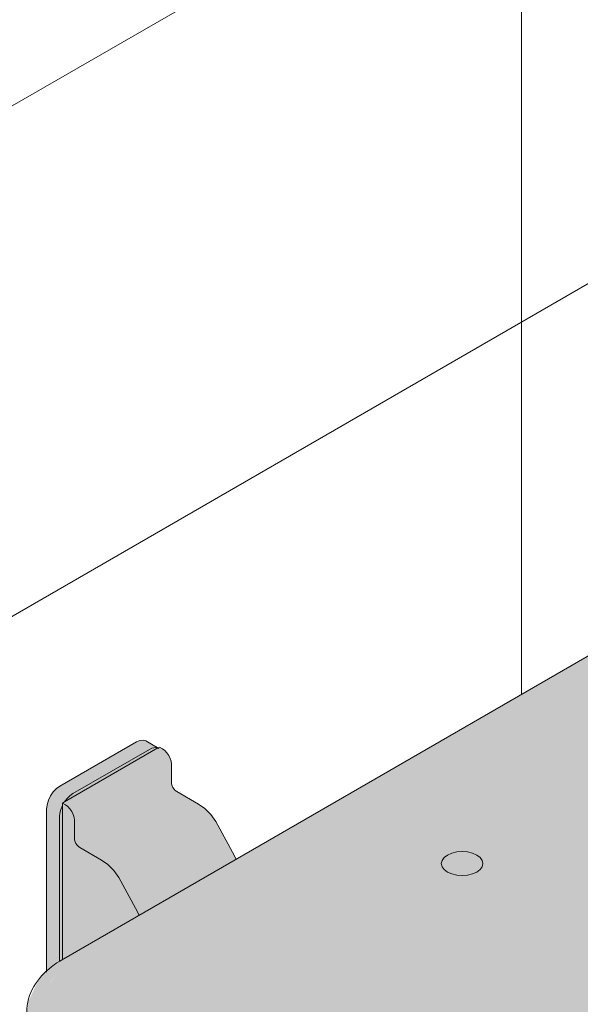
# Model space of a CAD drawing. Header units: millimetres. Extents: x -5352 to 6018, y -8027 to 2580.
# Tile 11 of 82: x 3457 to 3726, y -6050 to -5578. Entities that reach past the tile are written whole.
import ezdxf

# ---------------------------------------------------------------- set-up
doc = ezdxf.new("R2010")
doc.units = ezdxf.units.MM
doc.layers.add('A-WALL-PATT', color=7, linetype='Continuous', lineweight=5)
doc.layers.add('P-SANR-FIXT', color=7, linetype='Continuous', lineweight=5)

# ---------------------------------------------------------------- blocks, each defined once
blk = doc.blocks.new('BANCO ARTICULADO RETRÁTIL PARA BANHO_ EM AÇO POLIDO_ 70x45cm - Articulável-2806319-ISO_BANHEIRO')
at = {"layer": 'P-SANR-FIXT', "true_color": 0xf4f4f4}
h = blk.add_hatch(color=7, dxfattribs=at)
h.paths.add_polyline_path([(5160.44, -6029.9), (5161.76, -6028.7), (5161.58, -5955.48), (5160.87, -5957.84), (5160.44, -5960.28), (5160.44, -6029.65)])
h.paths.add_polyline_path([(5162.81, -5953.2), (5207.58, -5927.35), (5205.24, -5927.35), (5203.58, -5928.02), (5165.38, -5950.27), (5163.27, -5952.59)])
h.paths.add_polyline_path([(5425.25, -5876.8), (5426.85, -5875.88), (5426.84, -5801.63), (5425.44, -5805.53), (5425.25, -5810.42), (5425.25, -5848.72)])
h.paths.add_polyline_path([(5427.62, -5800.31), (5472.38, -5774.46), (5471.17, -5774.27), (5469.31, -5774.73), (5465.84, -5776.61), (5430.48, -5797.25), (5428.36, -5799.3)])
h = blk.add_hatch(color=7, dxfattribs=at)
h.paths.add_polyline_path([(5399.72, -6187.46), (5410.07, -6186.68), (5419.72, -6184.37), (5428, -6180.7), (5852.27, -5935.75), (5858.62, -5930.97), (5862.64, -5925.32), (5863.98, -5919.42), (5862.62, -5913.44), (5858.24, -5907.59), (5852.27, -5903.09), (5647.21, -5784.7), (5638.92, -5781.03), (5629.28, -5778.72), (5618.92, -5777.94), (5608.57, -5778.72), (5598.92, -5781.03), (5590.64, -5784.7), (5166.37, -6029.65), (5160.02, -6034.43), (5155.97, -6040.21), (5154.66, -6045.98), (5156.02, -6051.96), (5160.02, -6057.53), (5166.37, -6062.31), (5371.44, -6180.7), (5379.72, -6184.37), (5389.37, -6186.68)])
h.paths.add_polyline_path([(5360.32, -6154.37), (5356.44, -6154.07), (5352.82, -6153.21), (5349.71, -6151.83), (5216.5, -6074.92), (5214.12, -6073.13), (5212.62, -6071.04), (5212.11, -6068.8), (5212.62, -6066.55), (5214.12, -6064.47), (5216.5, -6062.67), (5219.61, -6061.3), (5223.23, -6060.43), (5227.11, -6060.14), (5230.99, -6060.43), (5234.61, -6061.3), (5237.72, -6062.67), (5370.98, -6139.62), (5373.31, -6141.38), (5374.81, -6143.46), (5375.32, -6145.71), (5374.81, -6147.95), (5373.31, -6150.04), (5370.93, -6151.83), (5367.82, -6153.21), (5364.2, -6154.07)])
h.paths.add_polyline_path([(5509.18, -6078.35), (5506.59, -6078.15), (5504.18, -6077.57), (5502.11, -6076.66), (5500.52, -6075.46), (5499.52, -6074.07), (5499.18, -6072.57), (5499.52, -6071.08), (5500.52, -6069.69), (5502.11, -6068.49), (5504.18, -6067.57), (5506.59, -6067), (5509.18, -6066.8), (5511.77, -6067), (5514.18, -6067.57), (5516.25, -6068.49), (5517.84, -6069.69), (5518.84, -6071.08), (5519.18, -6072.57), (5518.84, -6074.07), (5517.84, -6075.46), (5516.25, -6076.66), (5514.18, -6077.57), (5511.77, -6078.15)])
h.paths.add_polyline_path([(5595.07, -6068.41), (5591.19, -6068.12), (5587.54, -6067.24), (5584.46, -6065.87), (5582.08, -6064.08), (5580.58, -6061.99), (5580.07, -6059.75), (5580.58, -6057.51), (5582.08, -6055.42), (5584.46, -6053.63), (5632.5, -6025.89), (5635.61, -6024.52), (5639.22, -6023.65), (5643.11, -6023.36), (5646.99, -6023.65), (5650.61, -6024.52), (5653.71, -6025.89), (5656.1, -6027.69), (5657.6, -6029.77), (5658.11, -6032.02), (5657.6, -6034.26), (5656.1, -6036.35), (5653.71, -6038.14), (5605.67, -6065.87), (5602.57, -6067.25), (5598.95, -6068.12)])
h.paths.add_polyline_path([(5431.4, -6033.44), (5428.81, -6033.24), (5425.12, -6032.1), (5424.33, -6031.75), (5422.74, -6030.55), (5421.74, -6029.16), (5421.4, -6027.67), (5421.74, -6026.17), (5422.74, -6024.78), (5425.12, -6023.23), (5426.4, -6022.67), (5428.81, -6022.09), (5431.4, -6021.89), (5433.99, -6022.09), (5436.4, -6022.67), (5438.47, -6023.58), (5440.06, -6024.78), (5441.06, -6026.17), (5441.4, -6027.67), (5441.06, -6029.16), (5440.06, -6030.55), (5438.47, -6031.75), (5436.4, -6032.67), (5433.99, -6033.24)])
h.paths.add_polyline_path([(5353.78, -5988.63), (5351.19, -5988.43), (5348.78, -5987.85), (5346.71, -5986.94), (5345.12, -5985.74), (5344.12, -5984.35), (5343.78, -5982.85), (5344.12, -5981.36), (5345.12, -5979.97), (5346.71, -5978.77), (5348.78, -5977.85), (5351.19, -5977.28), (5353.78, -5977.08), (5356.37, -5977.28), (5358.78, -5977.85), (5360.85, -5978.77), (5362.44, -5979.97), (5363.44, -5981.36), (5363.78, -5982.85), (5363.44, -5984.35), (5362.44, -5985.74), (5360.85, -5986.94), (5358.78, -5987.85), (5356.37, -5988.43)])
h.paths.add_polyline_path([(5509.3, -5988.46), (5506.71, -5988.27), (5504.3, -5987.69), (5502.23, -5986.77), (5500.64, -5985.58), (5499.64, -5984.18), (5499.3, -5982.69), (5499.64, -5981.2), (5500.64, -5979.8), (5502.23, -5978.61), (5504.3, -5977.69), (5506.71, -5977.11), (5509.3, -5976.92), (5511.89, -5977.11), (5514.3, -5977.69), (5516.37, -5978.61), (5517.96, -5979.8), (5518.96, -5981.2), (5519.3, -5982.69), (5518.96, -5984.18), (5517.96, -5985.58), (5516.37, -5986.77), (5514.3, -5987.69), (5511.89, -5988.27)])
h.paths.add_polyline_path([(5664.98, -5988.39), (5662.4, -5988.2), (5659.98, -5987.62), (5657.91, -5986.7), (5656.32, -5985.51), (5655.32, -5984.12), (5654.98, -5982.62), (5655.32, -5981.13), (5656.32, -5979.73), (5657.91, -5978.54), (5659.98, -5977.62), (5662.4, -5977.04), (5664.98, -5976.85), (5667.57, -5977.04), (5669.98, -5977.62), (5672.06, -5978.54), (5673.64, -5979.73), (5674.64, -5981.13), (5674.98, -5982.62), (5674.64, -5984.12), (5673.64, -5985.51), (5672.06, -5986.7), (5669.98, -5987.62), (5667.57, -5988.2)])
h.paths.add_polyline_path([(5431.68, -5943.65), (5429.09, -5943.45), (5425.12, -5942.18), (5424.61, -5941.96), (5423.02, -5940.76), (5422.02, -5939.37), (5421.68, -5937.88), (5422.02, -5936.38), (5423.02, -5934.99), (5425.12, -5933.57), (5426.68, -5932.88), (5429.09, -5932.3), (5431.68, -5932.1), (5434.27, -5932.3), (5436.68, -5932.88), (5438.75, -5933.79), (5440.34, -5934.99), (5441.34, -5936.38), (5441.68, -5937.88), (5441.34, -5939.37), (5440.34, -5940.76), (5438.75, -5941.96), (5436.68, -5942.88), (5434.27, -5943.45)])
h.paths.add_polyline_path([(5587.2, -5943.49), (5584.61, -5943.29), (5582.2, -5942.71), (5580.13, -5941.8), (5578.54, -5940.6), (5577.54, -5939.21), (5577.2, -5937.71), (5577.54, -5936.22), (5578.54, -5934.83), (5580.13, -5933.63), (5582.2, -5932.71), (5584.61, -5932.14), (5587.54, -5931.97), (5589.79, -5932.14), (5592.2, -5932.71), (5594.27, -5933.63), (5595.86, -5934.83), (5596.86, -5936.22), (5597.2, -5937.71), (5596.86, -5939.21), (5595.86, -5940.6), (5594.27, -5941.8), (5592.2, -5942.71), (5589.79, -5943.29), (5587.54, -5943.46)])
h.paths.add_polyline_path([(5793.04, -5904.54), (5789.15, -5904.24), (5785.54, -5903.38), (5782.43, -5902), (5649.22, -5825.09), (5646.83, -5823.3), (5645.34, -5821.21), (5644.82, -5818.97), (5645.34, -5816.73), (5646.83, -5814.64), (5649.22, -5812.84), (5652.32, -5811.47), (5655.94, -5810.6), (5661.34, -5810.42), (5663.71, -5810.6), (5667.32, -5811.47), (5670.43, -5812.84), (5804.1, -5890.1), (5806.03, -5891.55), (5807.52, -5893.64), (5808.04, -5895.88), (5807.52, -5898.12), (5806.03, -5900.21), (5803.64, -5902), (5800.54, -5903.38), (5796.92, -5904.24)])
h.paths.add_polyline_path([(5509.58, -5898.67), (5506.99, -5898.48), (5504.58, -5897.9), (5502.51, -5896.98), (5500.92, -5895.79), (5499.92, -5894.39), (5499.58, -5892.9), (5499.92, -5891.4), (5500.92, -5890.01), (5502.51, -5888.82), (5504.58, -5887.9), (5506.99, -5887.32), (5509.58, -5887.13), (5512.17, -5887.32), (5514.58, -5887.9), (5516.65, -5888.82), (5518.24, -5890.01), (5519.24, -5891.4), (5519.58, -5892.9), (5519.24, -5894.39), (5518.24, -5895.79), (5516.65, -5896.98), (5514.58, -5897.9), (5512.17, -5898.48)])
for points in [[(5166.37, -6029.65), (5590.64, -5784.7), (5588.81, -5783.92), (5587.1, -5783.75), (5585.64, -5784.2), (5162.84, -6028.7), (5164.54, -6028.87)], [(5166.81, -5949.25), (5203.58, -5928.02), (5197.31, -5924.41), (5160.54, -5945.63)], [(5203.58, -5928.02), (5205.7, -5927.22), (5206.82, -5926.9), (5200.49, -5923.55), (5198.96, -5923.71), (5197.31, -5924.41), (5198.89, -5925.32)], [(5163.27, -5954.68), (5209.86, -5927.78), (5208.35, -5926.9), (5161.76, -5953.8)], [(5167.51, -5962.02), (5214.1, -5935.12), (5213.53, -5932.35), (5211.98, -5929.66), (5209.86, -5927.78), (5163.27, -5954.68), (5165.39, -5956.56), (5166.94, -5959.24), (5167.37, -5960.67)], [(5167.51, -5970.68), (5214.1, -5943.78), (5214.1, -5935.12), (5167.51, -5962.02), (5167.51, -5963.62)], [(5170.09, -5975.15), (5216.68, -5948.25), (5215.39, -5947.11), (5214.44, -5945.47), (5213.95, -5943.87), (5167.51, -5970.68), (5167.86, -5972.37), (5168.8, -5974), (5169.42, -5974.66)], [(5160.44, -5960.28), (5161.04, -5956.83), (5161.76, -5954.68), (5161.76, -5953.8), (5163.12, -5952.79), (5165.38, -5950.27), (5166.81, -5949.25), (5160.54, -5945.63), (5158.48, -5947.28), (5156.63, -5949.53), (5155.49, -5951.53), (5154.42, -5954.56), (5154.39, -5954.63), (5154.42, -5956.8)], [(5180.62, -5981.23), (5227.21, -5954.33), (5216.68, -5948.25), (5170.09, -5975.15)], [(5161.76, -6028.93), (5198.51, -6007.71), (5197.85, -6006.01), (5188.9, -5989.59), (5186.41, -5986.2), (5183.6, -5983.36), (5180.62, -5981.23), (5168.8, -5974), (5167.86, -5972.37), (5167.51, -5970.68), (5167.37, -5960.67), (5166.27, -5957.84), (5164.37, -5955.48), (5161.76, -5953.8), (5161.76, -6028.87)], [(5188.9, -5989.59), (5235.48, -5962.69), (5233, -5959.31), (5230.19, -5956.46), (5227.21, -5954.33), (5180.62, -5981.23), (5183.6, -5983.36), (5186.41, -5986.2)], [(5154.18, -6034.92), (5160.44, -6029.65), (5160.44, -5960.28), (5154.18, -5956.66), (5154.18, -6034.43)], [(5198.51, -6007.71), (5245.1, -5980.81), (5244.44, -5979.11), (5235.48, -5962.69), (5188.9, -5989.59), (5197.85, -6006.01)], [(5353.78, -5988.63), (5357.41, -5988.18), (5359.56, -5987.5), (5360.85, -5986.94), (5360.85, -5978.77), (5358.78, -5977.85), (5356.37, -5977.28), (5353.78, -5977.08), (5351.19, -5977.28), (5348.78, -5977.85), (5346.71, -5978.77), (5345.12, -5979.97), (5344.12, -5981.36), (5343.78, -5982.85), (5344.26, -5984.54), (5345.53, -5986.05), (5347.45, -5987.27), (5349.81, -5988.1), (5352.39, -5988.52)], [(5360.85, -5986.94), (5362.65, -5985.44), (5363.47, -5984.18), (5363.78, -5982.85), (5363.44, -5981.36), (5362.44, -5979.97), (5360.85, -5978.77), (5360.85, -5985.74)], [(5159.3, -6074.56), (5159.54, -6072.3), (5160.25, -6069.93), (5161.37, -6067.59), (5162.84, -6065.44), (5165.87, -6062.67), (5166.37, -6062.31), (5160.02, -6057.53), (5156.02, -6051.96), (5154.66, -6045.98), (5156.02, -6040), (5160.02, -6034.43), (5166.37, -6029.65), (5164.54, -6028.87), (5162.29, -6028.87), (5160.76, -6029.65), (5152.06, -6036.62), (5149.23, -6040.98), (5145.62, -6048.51), (5144.66, -6054.14), (5145.62, -6059.77), (5148.46, -6065.19), (5154.42, -6071.12)]]:
    blk.add_hatch(color=7, dxfattribs=at).paths.add_polyline_path(points)
at = {"layer": 'P-SANR-FIXT'}
for p, q in [((5585.64, -5784.2), (5161.37, -6029.15)), ((5160.54, -5945.63), (5197.31, -5924.41)), ((5208.08, -5927.58), (5201.81, -5923.96)), ((5207.58, -5927.35), (5162.81, -5953.2)), ((5203.58, -5928.02), (5166.81, -5949.25)), ((5207.58, -5927.35), (5208.35, -5926.9)), ((5208.35, -5926.9), (5209.86, -5927.78)), ((5214.1, -5935.12), (5214.1, -5943.78)), ((5216.68, -5948.25), (5227.21, -5954.33)), ((5161.76, -5953.8), (5162.81, -5953.2)), ((5163.27, -5954.68), (5161.76, -5953.8)), ((5161.76, -5953.8), (5161.76, -5955.05)), ((5154.18, -6034.92), (5154.18, -5956.66)), ((5161.76, -5955.05), (5161.76, -6028.93)), ((5160.44, -5960.28), (5160.44, -6029.9)), ((5167.51, -5970.68), (5167.51, -5962.02)), ((5180.62, -5981.23), (5170.09, -5975.15))]:
    blk.add_line(p, q, dxfattribs=at)
for points in [[(5197.31, -5924.41, 0), (5198.96, -5923.71, 0), (5200.49, -5923.55, 0), (5201.81, -5923.96, 0)], [(5207.58, -5927.35, 0), (5206.68, -5927.17, 0), (5205.7, -5927.22, 0), (5204.66, -5927.51, 0), (5203.58, -5928.02, 0)], [(5209.86, -5927.78, 0), (5210.96, -5928.58, 0), (5211.98, -5929.66, 0), (5212.86, -5930.94, 0), (5213.53, -5932.35, 0), (5213.95, -5933.77, 0), (5214.1, -5935.12, 0)], [(5214.1, -5943.78, 0), (5214.19, -5944.6, 0), (5214.44, -5945.47, 0), (5214.85, -5946.32, 0), (5215.39, -5947.11, 0), (5216.01, -5947.76, 0), (5216.68, -5948.25, 0)], [(5154.18, -5956.66, 0), (5154.39, -5954.63, 0), (5155.03, -5952.49, 0), (5156.04, -5950.39, 0), (5157.36, -5948.46, 0), (5158.89, -5946.84, 0), (5160.54, -5945.63, 0)], [(5166.81, -5949.25, 0), (5165.38, -5950.27, 0), (5164.02, -5951.6, 0), (5162.81, -5953.2, 0)], [(5167.51, -5962.02, 0), (5167.37, -5960.67, 0), (5166.94, -5959.24, 0), (5166.27, -5957.84, 0), (5165.39, -5956.56, 0), (5164.37, -5955.48, 0), (5163.27, -5954.68, 0)], [(5227.21, -5954.33, 0), (5230.19, -5956.46, 0), (5233, -5959.31, 0), (5235.48, -5962.69, 0)], [(5161.76, -5955.05, 0), (5161.04, -5956.83, 0), (5160.6, -5958.6, 0), (5160.44, -5960.28, 0)], [(5235.48, -5962.69, 0), (5244.44, -5979.11, 0), (5245.24, -5980.85, 0)], [(5170.09, -5975.15, 0), (5169.42, -5974.66, 0), (5168.8, -5974, 0), (5168.27, -5973.22, 0), (5167.86, -5972.37, 0), (5167.6, -5971.5, 0), (5167.51, -5970.68, 0)], [(5346.71, -5986.94, 0), (5345.12, -5985.74, 0), (5344.12, -5984.35, 0), (5343.78, -5982.85, 0), (5344.12, -5981.36, 0), (5345.12, -5979.97, 0), (5346.71, -5978.77, 0), (5348.78, -5977.85, 0), (5351.19, -5977.28, 0), (5353.78, -5977.08, 0), (5356.37, -5977.28, 0), (5358.78, -5977.85, 0), (5360.85, -5978.77, 0)], [(5188.9, -5989.59, 0), (5186.41, -5986.2, 0), (5183.6, -5983.36, 0), (5180.62, -5981.23, 0)], [(5360.85, -5978.77, 0), (5362.44, -5979.97, 0), (5363.44, -5981.36, 0), (5363.78, -5982.85, 0), (5363.44, -5984.35, 0), (5362.44, -5985.74, 0), (5360.85, -5986.94, 0), (5358.78, -5987.85, 0), (5356.37, -5988.43, 0), (5353.78, -5988.63, 0), (5351.19, -5988.43, 0), (5348.78, -5987.85, 0), (5346.71, -5986.94, 0)], [(5198.63, -6007.71, 0), (5197.85, -6006.01, 0), (5188.9, -5989.59, 0)], [(5144.66, -6054.14, 0), (5144.71, -6052.53, 0), (5144.88, -6050.92, 0), (5145.16, -6049.33, 0), (5145.54, -6047.77, 0), (5146.02, -6046.24, 0), (5146.6, -6044.75, 0), (5147.27, -6043.3, 0), (5148.02, -6041.9, 0), (5148.85, -6040.55, 0), (5149.75, -6039.24, 0), (5150.72, -6037.99, 0), (5151.75, -6036.78, 0), (5152.85, -6035.63, 0), (5153.99, -6034.52, 0), (5155.2, -6033.46, 0), (5156.45, -6032.45, 0), (5157.75, -6031.48, 0), (5159.09, -6030.56, 0), (5160.47, -6029.69, 0), (5161.37, -6029.15, 0)]]:
    blk.add_polyline3d(points, dxfattribs=at)

msp = doc.modelspace()

# ---------------------------------------------------------------- hatches: boundary and pattern name
at = {"layer": 'A-WALL-PATT', "true_color": 0x808080}
h = msp.add_hatch(dxfattribs=at)
h.set_pattern_fill('FP_19', color=8, style=0, pattern_type=2)
h.set_pattern_definition([(30, (2566.6, -7111.13), (-0.0004, 244.949), []), (90, (2566.6, -7111.13), (-282.843, -163.3), [])])
h.paths.add_polyline_path([(2866.437, -6693.067), (3697.291, -6213.374), (3694.495, -6212.926), (3679.008, -6206.182), (3474.588, -6087.79), (3466.861, -6081.557), (3463.188, -6076.536), (3461.483, -6072.022), (3460.522, -6065.19), (3460.677, -6053.236), (3461.483, -6048.511), (3465.585, -6040.214), (3467.92, -6036.625), (3470.04, -6034.925), (3470.279, -5954.556), (3470.893, -5952.491), (3471.904, -5950.385), (3473.222, -5948.456), (3474.757, -5946.836), (3479.132, -5944.06), (3514.821, -5923.705), (3516.848, -5923.705), (3518.432, -5924.406), (3523.663, -5927.22), (3524.419, -5927.026), (3526.819, -5928.578), (3528.72, -5930.943), (3529.818, -5933.773), (3529.962, -5935.124), (3530.308, -5945.471), (3531.251, -5947.106), (3532.54, -5948.249), (3543.068, -5954.327), (3546.052, -5956.463), (3548.865, -5959.307), (3551.851, -5963.617), (3560.967, -5980.812), (3734.847, -5880.422), (3735.063, -5801.744), (3735.699, -5799.605), (3736.711, -5797.499), (3738.029, -5795.57), (3740.982, -5792.915), (3743.478, -5791.439), (3779.627, -5770.819), (3781.655, -5770.819), (3783.239, -5771.52), (3788.578, -5774.271), (3789.299, -5773.855), (3791.909, -5775.529), (3793.81, -5777.894), (3794.908, -5780.723), (3795.052, -5782.074), (3795.398, -5792.422), (3796.341, -5794.056), (3797.63, -5795.199), (3808.158, -5801.277), (3811.141, -5803.414), (3813.955, -5806.257), (3816.819, -5810.344), (3826.223, -5827.666), (3903.404, -5783.428), (3915.752, -5778.722), (3919.478, -5777.846), (3929.583, -5776.331), (3941.181, -5776.597), (3950.474, -5777.935), (3957.544, -5779.888), (3968.928, -5784.699), (3980.745, -5791.522), (3980.745, -4580.027), (3697.973, -4743.286), (3697.973, -4971.905), (3132.288, -5298.503), (3132.288, -5069.884), (2866.437, -5223.374), (2866.437, -6672.655)])
h.paths.add_polyline_path([(3375.994, -5863.596), (3370.412, -5863.055), (3366.765, -5861.889), (3362.76, -5859.945), (3360.545, -5858.478), (3355.516, -5854.46), (3352.197, -5845.844), (3352.341, -5834.111), (3355.518, -5822.203), (3361.998, -5809.719), (3370.154, -5799.574), (3379.705, -5792.116), (3389.257, -5788.546), (3397.662, -5789.298), (3406.558, -5795.113), (3409.613, -5798.074), (3412.523, -5803.319), (3413.455, -5806.967), (3413.981, -5814.142), (3412.928, -5822.221), (3412.523, -5824.44), (3416.971, -5825.915), (3419.467, -5825.849), (3420.927, -5822.368), (3421.687, -5817.02), (3421.522, -5324.323), (3419.547, -5312.79), (3416.138, -5304.104), (3412.356, -5296.959), (3406.82, -5289.406), (3402.091, -5284.057), (3396.126, -5279.483), (3390.703, -5284.223), (3385.602, -5287.281), (3383.695, -5288.338), (3374.845, -5290.365), (3370.412, -5289.874), (3366.765, -5288.708), (3362.76, -5286.764), (3360.545, -5285.297), (3355.516, -5281.279), (3352.197, -5272.663), (3352.341, -5260.931), (3355.518, -5249.022), (3362.474, -5235.946), (3370.154, -5226.394), (3379.705, -5218.936), (3389.257, -5215.366), (3397.662, -5216.117), (3406.558, -5221.933), (3409.613, -5224.894), (3412.523, -5230.139), (3413.679, -5235.946), (3413.981, -5240.962), (3412.928, -5249.04), (3412.523, -5251.853), (3419.21, -5256.643), (3425.99, -5262.847), (3432.424, -5269.839), (3439.951, -5280.67), (3445.111, -5290.472), (3448.412, -5298.028), (3452.309, -5312.543), (3453.687, -5327.256), (3453.399, -5820.555), (3452.364, -5829.26), (3448.104, -5840.282), (3445.449, -5844.299), (3440.777, -5849.458), (3434.505, -5854.123), (3428.89, -5856.555), (3418.392, -5858.249), (3406.519, -5856.538), (3396.578, -5852.256), (3390.703, -5857.403), (3385.602, -5860.461), (3383.695, -5861.518), (3377.509, -5863.187)])
h.paths.add_polyline_path([(3092.125, -5782.991), (3090.091, -5780.542), (3089.475, -5778.604), (3089.475, -5764.456), (3086.05, -5762.479), (3082.678, -5758.598), (3081.494, -5752.408), (3082.678, -5744.85), (3086.05, -5737.075), (3091.294, -5730.108), (3097.05, -5725.463), (3103.004, -5723.393), (3108.05, -5724.374), (3115.122, -5728.456), (3118.494, -5732.337), (3119.597, -5739.041), (3118.365, -5746.382), (3117.024, -5749.473), (3126.218, -5754.781), (3126.219, -5754.781), (3153.567, -5739.041), (3154.163, -5709.133), (3155.35, -5707.479), (3158.907, -5706.959), (3161.326, -5707.822), (3162.267, -5709.133), (3162.699, -5742.423), (3161.572, -5745.066), (3161.572, -5744.61), (3160.427, -5746.001), (3096.597, -5782.853), (3094.222, -5782.926)])
h.paths.add_polyline_path([(3098.752, -5770.679), (3116.719, -5760.266), (3112.274, -5757.7), (3110.075, -5760.667), (3104.122, -5765.471), (3098.691, -5767.541), (3098.71, -5768.539)])
h.paths.add_polyline_path([(3126.219, -5745.907), (3126.218, -5745.671), (3126.219, -5745.671)])

# ---------------------------------------------------------------- block references
at = {"layer": 'P-SANR-FIXT'}
msp.add_blockref('BANCO ARTICULADO RETRÁTIL PARA BANHO_ EM AÇO POLIDO_ 70x45cm - Articulável-2806319-ISO_BANHEIRO', (-1684.137, 0), dxfattribs=at)

doc.saveas('drawing.dxf')
